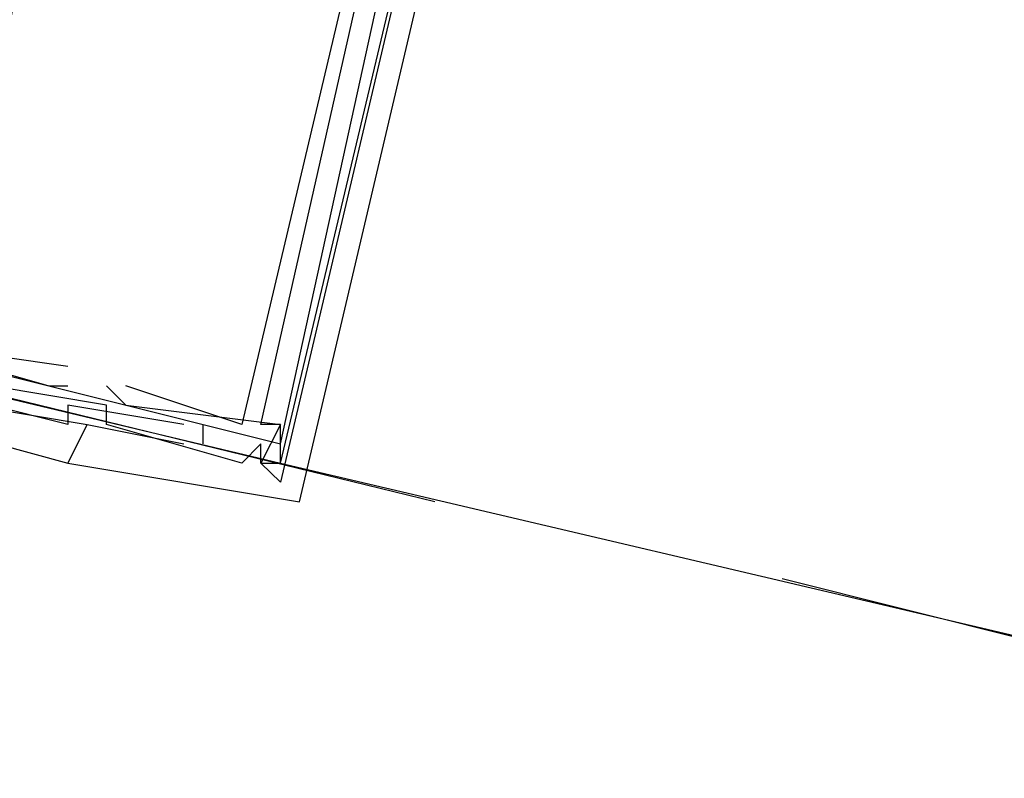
# Model space of a CAD drawing. Header units: feet. Extents: x -79 to 198, y -22 to 181.
# Tile 34 of 96: x 108.967 to 109.647, y 59.813 to 60.337. Entities that reach past the tile are written whole.
import ezdxf

# ---------------------------------------------------------------- set-up
doc = ezdxf.new("R2010")
doc.units = ezdxf.units.FT
doc.layers.add('A-LINEA', color=7, linetype='CONTINUOUS')

msp = doc.modelspace()

# ---------------------------------------------------------------- linework, layer by layer
at = {"layer": 'A-LINEA'}
for p, q in [((109.2533, 60.0044), (108.76, 60.1244)), ((109, 60.0978), (109, 60.0978)), ((109, 60.0978), (109, 60.0978)), ((109, 60.0978), (109, 60.0978)), ((108.9867, 60.0844), (108.9867, 60.0844)), ((108.9867, 60.0844), (108.9867, 60.0844)), ((108.9867, 60.0844), (108.9867, 60.0844)), ((109, 60.0844), (109, 60.0844)), ((109, 60.0844), (109, 60.0844)), ((109, 60.0844), (109, 60.0844)), ((109.0267, 60.0844), (109.0267, 60.0844)), ((109.0267, 60.0844), (109.0267, 60.0844)), ((109.0267, 60.0844), (109.0267, 60.0844)), ((109.0267, 60.0844), (109.0267, 60.0844)), ((109.0267, 60.0844), (109.0267, 60.0844)), ((109.0267, 60.0844), (109.0267, 60.0844)), ((109.04, 60.0844), (109.04, 60.0844)), ((109.04, 60.0844), (109.04, 60.0844)), ((109.04, 60.0844), (109.04, 60.0844)), ((109.04, 60.0844), (109.04, 60.0844)), ((109.04, 60.0844), (109.04, 60.0844)), ((109.04, 60.0844), (109.04, 60.0844)), ((109, 60.0711), (109, 60.0711)), ((109, 60.0711), (109, 60.0711)), ((109, 60.0711), (109, 60.0711)), ((109.0267, 60.0711), (109.0267, 60.0711)), ((109.0267, 60.0711), (109.0267, 60.0711)), ((109.0267, 60.0711), (109.0267, 60.0711)), ((109.04, 60.0711), (109.04, 60.0711)), ((109.04, 60.0711), (109.04, 60.0711)), ((109.04, 60.0711), (109.04, 60.0711)), ((109.04, 60.0711), (109.04, 60.0711)), ((109.04, 60.0711), (109.04, 60.0711)), ((109.04, 60.0711), (109.04, 60.0711)), ((109, 60.0578), (109, 60.0578)), ((109, 60.0578), (109, 60.0578)), ((109, 60.0578), (109, 60.0578)), ((109.0133, 60.0578), (109.0133, 60.0578)), ((109.0133, 60.0578), (109.0133, 60.0578)), ((109.0133, 60.0578), (109.0133, 60.0578)), ((109.0133, 60.0578), (109.0133, 60.0578)), ((109.0133, 60.0578), (109.0133, 60.0578)), ((109.0133, 60.0578), (109.0133, 60.0578)), ((109.0267, 60.0578), (109.0267, 60.0578)), ((109.0267, 60.0578), (109.0267, 60.0578)), ((109.0267, 60.0578), (109.0267, 60.0578)), ((109.08, 60.0578), (109.08, 60.0578)), ((109.08, 60.0578), (109.08, 60.0578)), ((109.08, 60.0578), (109.08, 60.0578)), ((109.0933, 60.0444), (109.0933, 60.0578)), ((109.0933, 60.0578), (109.0933, 60.0578)), ((109.0933, 60.0444), (109.0933, 60.0578)), ((109.0933, 60.0578), (109.0933, 60.0578)), ((109.0933, 60.0444), (109.0933, 60.0578)), ((109.0933, 60.0578), (109.0933, 60.0578)), ((109.12, 60.0578), (109.12, 60.0578)), ((109.12, 60.0578), (109.12, 60.0578)), ((109.12, 60.0578), (109.12, 60.0578)), ((109.12, 60.0578), (109.12, 60.0578)), ((109.12, 60.0578), (109.12, 60.0578)), ((109.12, 60.0578), (109.12, 60.0578)), ((109.1333, 60.0578), (109.1333, 60.0578)), ((109.1333, 60.0578), (109.1333, 60.0578)), ((109.1333, 60.0578), (109.1333, 60.0578)), ((109.1333, 60.0578), (109.1333, 60.0578)), ((109.1333, 60.0578), (109.1333, 60.0578)), ((109.1333, 60.0578), (109.1333, 60.0578)), ((109.1467, 60.0578), (109.1467, 60.0578)), ((109.1467, 60.0578), (109.1467, 60.0578)), ((109.1467, 60.0578), (109.1467, 60.0578)), ((109.1467, 60.0578), (109.1467, 60.0578)), ((109.1467, 60.0578), (109.1467, 60.0578)), ((109.1467, 60.0578), (109.1467, 60.0578)), ((109.1467, 60.0578), (109.1467, 60.0578)), ((109.1467, 60.0578), (109.1467, 60.0578)), ((109.1467, 60.0578), (109.1467, 60.0578)), ((109.1467, 60.0578), (109.1467, 60.0578)), ((109.1467, 60.0578), (109.1467, 60.0578)), ((109.1467, 60.0578), (109.1467, 60.0578)), ((109.08, 60.0444), (109.08, 60.0444)), ((109.08, 60.0444), (109.08, 60.0444)), ((109.08, 60.0444), (109.08, 60.0444)), ((109.0933, 60.0444), (109.0933, 60.0444)), ((109.0933, 60.0444), (109.0933, 60.0444)), ((109.0933, 60.0444), (109.0933, 60.0444)), ((109.1333, 60.0444), (109.1333, 60.0444)), ((109.1333, 60.0444), (109.1333, 60.0444)), ((109.1333, 60.0444), (109.1333, 60.0444)), ((109, 60.0311), (109, 60.0311)), ((109, 60.0311), (109, 60.0311)), ((109, 60.0311), (109, 60.0311)), ((109, 60.0311), (109, 60.0311)), ((109, 60.0311), (109, 60.0311)), ((109, 60.0311), (109, 60.0311)), ((109.12, 60.0311), (109.12, 60.0311)), ((109.12, 60.0311), (109.12, 60.0311)), ((109.12, 60.0311), (109.12, 60.0311)), ((109.1333, 60.0311), (109.1333, 60.0311)), ((109.1333, 60.0311), (109.1333, 60.0311)), ((109.1333, 60.0311), (109.1333, 60.0311)), ((109.1333, 60.0311), (109.1333, 60.0311)), ((109.1333, 60.0311), (109.1333, 60.0311)), ((109.1333, 60.0311), (109.1333, 60.0311)), ((109.1333, 60.0311), (109.1333, 60.0311)), ((109.1333, 60.0311), (109.1333, 60.0311)), ((109.1333, 60.0311), (109.1333, 60.0311)), ((109.1467, 60.0311), (109.1467, 60.0311)), ((109.1467, 60.0311), (109.1467, 60.0311)), ((109.1467, 60.0311), (109.1467, 60.0311)), ((109.1467, 60.0311), (109.1467, 60.0311)), ((109.1467, 60.0311), (109.1467, 60.0311)), ((109.1467, 60.0311), (109.1467, 60.0311)), ((109.1467, 60.0311), (113.12, 59.0978)), ((109.1467, 60.0178), (109.1467, 60.0178)), ((109.1467, 60.0178), (109.1467, 60.0178)), ((109.1467, 60.0178), (109.1467, 60.0178)), ((109.16, 60.0044), (109.16, 60.0044)), ((109.16, 60.0044), (109.16, 60.0044)), ((109.16, 60.0044), (109.16, 60.0044)), ((109.9733, 59.8311), (109.4933, 59.9511))]:
    msp.add_line(p, q, dxfattribs=at)
for points in [[(109.0133, 60.7378), (109.0133, 60.7511), (108.8533, 60.0711), (109, 60.0311), (109.0133, 60.0578), (109.08, 60.0444)], [(109.0133, 60.7378), (109.0133, 60.7511), (108.8533, 60.0711), (109, 60.0311), (109.0133, 60.0578), (109.08, 60.0444)], [(109.0133, 60.7378), (109.0133, 60.7511), (108.8533, 60.0711), (109, 60.0311), (109.0133, 60.0578), (109.08, 60.0444)], [(108.9333, 60.0711), (109.0133, 60.0578), (109, 60.0311), (109.16, 60.0044), (109.32, 60.6844), (109.3067, 60.6844)], [(108.9333, 60.0711), (109.0133, 60.0578), (109, 60.0311), (109.16, 60.0044), (109.32, 60.6844), (109.3067, 60.6844)], [(108.9333, 60.0711), (109.0133, 60.0578), (109, 60.0311), (109.16, 60.0044), (109.32, 60.6844), (109.3067, 60.6844)], [(108.8667, 60.0978), (109.1467, 60.0311), (109.28, 60.5911), (109, 60.6578), (108.8667, 60.0978)], [(108.88, 60.1111), (109.1467, 60.0444), (109.2667, 60.5911), (109.0133, 60.6578), (108.88, 60.1111)], [(109, 60.0978), (108.9067, 60.1111), (109.0267, 60.6178), (109.12, 60.5911), (109.12, 60.5911), (109.1067, 60.6044), (109.0267, 60.6178), (109, 60.6311)], [(109, 60.0978), (108.9067, 60.1111), (109.0267, 60.6178), (109.12, 60.5911), (109.12, 60.5911), (109.1067, 60.6044), (109.0267, 60.6178), (109, 60.6311)], [(109, 60.0978), (108.9067, 60.1111), (109.0267, 60.6178), (109.12, 60.5911), (109.12, 60.5911), (109.1067, 60.6044), (109.0267, 60.6178), (109, 60.6311)], [(109.1467, 60.5778), (109.24, 60.5644), (109.12, 60.0578), (109.04, 60.0844)], [(109.1467, 60.5778), (109.24, 60.5644), (109.12, 60.0578), (109.04, 60.0844)], [(109.1467, 60.5778), (109.24, 60.5644), (109.12, 60.0578), (109.04, 60.0844)], [(109.1467, 60.5778), (109.24, 60.5644), (109.12, 60.0578), (109.04, 60.0844)], [(109.1467, 60.5778), (109.24, 60.5644), (109.12, 60.0578), (109.04, 60.0844)], [(109.1467, 60.5778), (109.24, 60.5644), (109.12, 60.0578), (109.04, 60.0844)], [(109.2533, 60.4844), (109.2267, 60.4844), (109.2267, 60.4711), (109.24, 60.4711), (109.2533, 60.4711), (109.1467, 60.0178), (109.1333, 60.0311), (109.1333, 60.0444), (109.12, 60.0311), (109.0267, 60.0578), (109.0267, 60.0711), (108.9467, 60.0844)], [(109.2533, 60.4844), (109.2267, 60.4844), (109.2267, 60.4711), (109.24, 60.4711), (109.2533, 60.4711), (109.1467, 60.0178), (109.1333, 60.0311), (109.1333, 60.0444), (109.12, 60.0311), (109.0267, 60.0578), (109.0267, 60.0711), (108.9467, 60.0844)], [(109.2533, 60.4844), (109.2267, 60.4844), (109.2267, 60.4711), (109.24, 60.4711), (109.2533, 60.4711), (109.1467, 60.0178), (109.1333, 60.0311), (109.1333, 60.0444), (109.12, 60.0311), (109.0267, 60.0578), (109.0267, 60.0711), (108.9467, 60.0844)], [(109.0267, 60.0844), (109.04, 60.0711), (109.1467, 60.0578), (109.1333, 60.0311), (109.1467, 60.0311), (109.1467, 60.0578), (109.1333, 60.0578), (109.2267, 60.4711)], [(109.0267, 60.0844), (109.04, 60.0711), (109.1467, 60.0578), (109.1333, 60.0311), (109.1467, 60.0311), (109.1467, 60.0578), (109.1333, 60.0578), (109.2267, 60.4711)], [(109.0267, 60.0844), (109.04, 60.0711), (109.1467, 60.0578), (109.1333, 60.0311), (109.1467, 60.0311), (109.1467, 60.0578), (109.1333, 60.0578), (109.2267, 60.4711)], [(109.0267, 60.0844), (109.04, 60.0711), (109.1467, 60.0578), (109.1333, 60.0311), (109.1467, 60.0311), (109.1467, 60.0578), (109.1333, 60.0578), (109.2267, 60.4711)], [(109.0267, 60.0844), (109.04, 60.0711), (109.1467, 60.0578), (109.1333, 60.0311), (109.1467, 60.0311), (109.1467, 60.0578), (109.1333, 60.0578), (109.2267, 60.4711)], [(109.0267, 60.0844), (109.04, 60.0711), (109.1467, 60.0578), (109.1333, 60.0311), (109.1467, 60.0311), (109.1467, 60.0578), (109.1333, 60.0578), (109.2267, 60.4711)], [(108.8933, 60.1111), (108.9867, 60.0844), (109, 60.0844)], [(108.8933, 60.1111), (108.9867, 60.0844), (109, 60.0844)], [(108.8933, 60.1111), (108.9867, 60.0844), (109, 60.0844)], [(109.08, 60.0578), (109, 60.0711), (109, 60.0578), (108.8933, 60.0844), (108.8933, 60.0978), (108.88, 60.0844), (108.8667, 60.0844)], [(109.08, 60.0578), (109, 60.0711), (109, 60.0578), (108.8933, 60.0844), (108.8933, 60.0978), (108.88, 60.0844), (108.8667, 60.0844)], [(109.08, 60.0578), (109, 60.0711), (109, 60.0578), (108.8933, 60.0844), (108.8933, 60.0978), (108.88, 60.0844), (108.8667, 60.0844)]]:
    msp.add_lwpolyline(points, dxfattribs=at)

doc.saveas('drawing.dxf')
